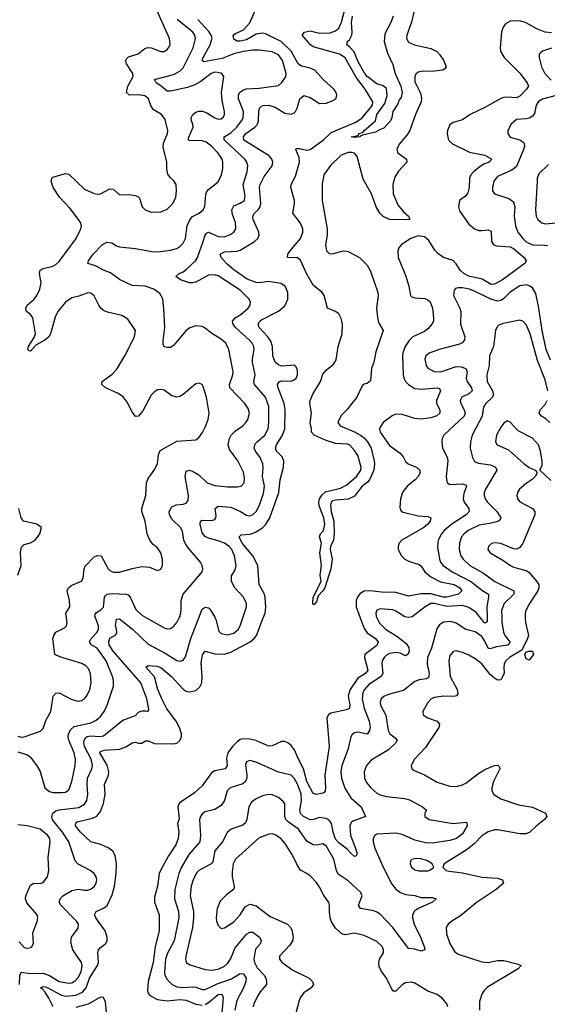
# Model space of a CAD drawing. Header units: inches. Extents: x 1954678 to 2060271, y 904822 to 1016299.
# Tile 27 of 256: x 1964742 to 1968063, y 937566 to 943768. Entities that reach past the tile are written whole.
import ezdxf

# ---------------------------------------------------------------- set-up
doc = ezdxf.new("R2010")
doc.units = ezdxf.units.IN
doc.header["$MEASUREMENT"] = 0
doc.layers.add('B9963', color=7, linetype='Continuous')
doc.layers.add('B9964', color=7, linetype='Continuous')

msp = doc.modelspace()

# ---------------------------------------------------------------- linework, layer by layer
at = {"layer": 'B9963', "color": 5}
for points, elevation in [([(1964730, 939156), (1964790, 939137), (1964810, 939123.5), (1964850, 939069.2), (1964870, 939032.9), (1964900.1, 938930), (1964930, 938906.8), (1964950, 938901.1), (1965010, 938899.8), (1965030, 938903), (1965050, 938916.9), (1965070, 938970.5), (1965089.9, 939070), (1965092.5, 939107.5), (1965084.3, 939150), (1965050.4, 939230), (1965046.8, 939250), (1965049.3, 939270.7), (1965063.5, 939296.5), (1965084.9, 939315.1), (1965190, 939338.9), (1965223.4, 939356.6), (1965250, 939379.3), (1965272.5, 939410), (1965292.5, 939450), (1965331.4, 939570), (1965331.3, 939608.7), (1965325.9, 939630), (1965286.4, 939730), (1965230, 939809.9), (1965191.2, 939830), (1965180.9, 939850), (1965192.4, 939870), (1965229.9, 939910), (1965237.7, 939930), (1965237.9, 939950), (1965218.4, 940000)], 560), ([(1964730, 939254.8), (1964750, 939248.9), (1964770, 939251), (1964873.5, 939286.5), (1964890, 939303), (1964905.6, 939354.4), (1964937.4, 939410), (1964952.3, 939507.7), (1964970, 939526.7), (1964990, 939528.8), (1965070, 939485.5), (1965110, 939474.7), (1965130, 939479.1), (1965149.8, 939490.2), (1965166.8, 939513.2), (1965182.9, 939550), (1965190.6, 939590), (1965187.9, 939647.9), (1965176.6, 939676.7), (1965158.3, 939698.3), (1965133.4, 939713.4), (1964993.8, 939753.8), (1964961.7, 939770), (1964950.8, 939870), (1964955.8, 939890), (1964969.3, 939910.7), (1965023.3, 939936.7), (1965036.2, 939950), (1965039.9, 939970), (1965036.1, 940000)], 580), ([(1964739.7, 937690), (1964741.7, 937750), (1964752.1, 937767.9), (1964810, 937759.6), (1964890, 937762.7), (1964928.3, 937748.3), (1964990, 937708.8), (1965050, 937699.1), (1965070, 937702.3), (1965090, 937713), (1965110, 937734.7), (1965128.7, 937770), (1965135.7, 937810), (1965130.6, 937830), (1965076.8, 937910), (1965063.3, 937956.7), (1965067.1, 937990), (1965110, 938046.4), (1965112.4, 938070), (1965099.8, 938090), (1965000.4, 938190), (1964990.8, 938210), (1964996.5, 938230), (1965013.1, 938250), (1965070, 938283.7), (1965110, 938291.9), (1965150, 938284.3), (1965170, 938284.7), (1965190, 938291.4), (1965211.9, 938310), (1965223.1, 938330), (1965227.2, 938350), (1965223.1, 938370), (1965209.7, 938390), (1965185.1, 938410), (1965110, 938448), (1965091.1, 938470), (1965051.2, 938590), (1965011.8, 938650), (1964948.3, 938728.3), (1964943.7, 938750), (1964950, 938770), (1964970, 938785.2), (1964990, 938792.1), (1965113.4, 938806.6), (1965150, 938827.8), (1965164.5, 938850), (1965170.4, 938889.6), (1965165.7, 938950), (1965169.4, 938990), (1965195.9, 939050), (1965200.2, 939070), (1965190.7, 939110), (1965149.1, 939190), (1965145.3, 939214.7), (1965147.2, 939230), (1965155.7, 939244.3), (1965167.2, 939252.8), (1965190, 939257.4), (1965246.6, 939253.4), (1965270, 939257.4), (1965390, 939355.6), (1965470, 939385.5), (1965490, 939405.3), (1965510, 939414.3), (1965535.1, 939415.1), (1965550, 939410.8), (1965554.8, 939425.2), (1965542.9, 939490), (1965504.9, 939590), (1965329.1, 939790), (1965304.8, 939830), (1965303.4, 939850), (1965310, 939872.2), (1965346, 939894), (1965352.8, 939907.2), (1965351.6, 939930), (1965344.5, 939950), (1965350, 939992.4), (1965370, 939994.2), (1965451.6, 939930), (1965550, 939833.9), (1965658.1, 939778.1), (1965730, 939732.7), (1965751.6, 939728.4), (1965770, 939733.1), (1965785.5, 939754.5), (1965818.2, 939870), (1965868.4, 940000)], 540), ([(1964951.4, 937550), (1964925.4, 937605.4), (1964902.2, 937642.2), (1964883.4, 937663.4), (1964871.6, 937670), (1964890, 937677.7), (1964910, 937673.4), (1965003.8, 937623.8), (1965030, 937617.8), (1965095.3, 937624.8), (1965137.1, 937642.9), (1965160.3, 937670), (1965182, 937730), (1965232, 937810), (1965236.6, 937830), (1965234.3, 937890), (1965238.2, 937910), (1965250, 937924.9), (1965283.5, 937950), (1965291.5, 937968.5), (1965292.2, 937990), (1965279, 938030), (1965221, 938110), (1965212.8, 938130), (1965222.2, 938150), (1965270, 938171.7), (1965292.4, 938187.6), (1965323.5, 938256.5), (1965337.5, 938310), (1965349.9, 938390), (1965350.8, 938450.8), (1965343.2, 938503.2), (1965328.5, 938530), (1965303.5, 938550), (1965252.8, 938572.7), (1965189.2, 938589.2), (1965125.3, 938650), (1965092.6, 938690), (1965094, 938710), (1965104.2, 938715.8), (1965200.5, 938739.5), (1965228.1, 938751.9), (1965250, 938781.2), (1965269.4, 938830), (1965280.2, 938890), (1965274.6, 938950), (1965300.4, 939010), (1965302.4, 939030), (1965293.1, 939073.1), (1965246.6, 939150), (1965250, 939159.5), (1965272.7, 939167.3), (1965370, 939173.9), (1965410, 939188.6), (1965450, 939213.5), (1965470, 939216.3), (1965490, 939211), (1965510, 939212), (1965533.7, 939226.3), (1965550, 939226.7), (1965590, 939208.5), (1965710, 939205.9), (1965730, 939210.9), (1965750, 939226.8), (1965760.2, 939250), (1965761.2, 939270), (1965748.3, 939310), (1965726.1, 939350), (1965668.1, 939428.1), (1965637.1, 939490), (1965612, 939550), (1965589.5, 939629.5), (1965536.2, 939690), (1965550, 939699.5), (1965603.9, 939696.1), (1965630, 939687.4), (1965696.8, 939630), (1965770.1, 939550.1), (1965790, 939538.3), (1965810, 939533.6), (1965850, 939543.5), (1965874.9, 939565.1), (1965888, 939590), (1965890.9, 939630), (1965883.5, 939716.5), (1965892.5, 939767.5), (1965908.4, 939790), (1965970, 939772.8), (1966030, 939771.9), (1966070, 939784.9), (1966192.8, 939850), (1966218, 939870), (1966231.4, 939890), (1966274.7, 940000)], 520), ([(1965539.5, 940000), (1965650, 939936.9), (1965670, 939930.2), (1965690, 939932.7), (1965710, 939944.9), (1965731.6, 939970), (1965746.4, 940000)], 560), ([(1966885.1, 940000), (1966910, 939933.8), (1966930, 939905.3), (1966982.5, 939870), (1966998.6, 939850), (1966990, 939826.4), (1966915.3, 939770), (1966913.1, 939750), (1966933.5, 939670), (1966917.8, 939650), (1966870, 939620.2), (1966822.9, 939550), (1966809.3, 939510), (1966820.1, 939450), (1966816.6, 939430), (1966799.1, 939420.9), (1966700.8, 939399.2), (1966685.3, 939390), (1966675.5, 939370), (1966689.5, 939190), (1966663.4, 939010), (1966667.5, 938930), (1966665.6, 938910), (1966658.8, 938901.2), (1966650, 938895.3), (1966610, 938888), (1966590, 938894.2), (1966548.9, 938970), (1966528.9, 939050), (1966496.4, 939110), (1966470.6, 939170), (1966450, 939196.9), (1966430, 939213.1), (1966410, 939220.8), (1966390, 939221.2), (1966330, 939193.8), (1966310, 939192), (1966227.2, 939227.2), (1966190, 939235.7), (1966150, 939238.1), (1966130, 939233.5), (1966110, 939219.7), (1966081, 939190), (1966052.6, 939150), (1966043.7, 939116.3), (1966047.3, 939070), (1966035.9, 939050), (1965970, 939036.4), (1965950, 939023.9), (1965890, 938941.5), (1965841.9, 938898.1), (1965758.2, 938841.8), (1965745.8, 938830), (1965737.1, 938810), (1965745.8, 938734.2), (1965734.7, 938705.3), (1965742.4, 938650), (1965738.7, 938610), (1965724, 938570), (1965678.4, 938501.6), (1965627, 938410), (1965619.2, 938390), (1965608.1, 938310), (1965590, 938241.2), (1965590.9, 938210), (1965619.4, 938130), (1965618.8, 938030), (1965593.5, 937930), (1965582.1, 937830), (1965550.1, 937710), (1965545.8, 937650), (1965555, 937630), (1965570, 937616.8), (1965610, 937595.7), (1965670, 937587.8), (1965750, 937595.5), (1965790, 937592.6), (1965850, 937567.2), (1965890, 937560.4)], 520), ([(1966990.4, 940000), (1967006, 939966), (1967043.5, 939930), (1967121.3, 939881.3), (1967176.3, 939836.3), (1967192.1, 939812.1), (1967193.8, 939790), (1967187.8, 939772.2), (1967170, 939760.3), (1967137.2, 939777.2), (1967110, 939783.1), (1967070, 939776.6), (1967050, 939765.4), (1967035.1, 939750), (1967024.4, 939730), (1967020.7, 939710), (1967026.7, 939650), (1967017.5, 939630), (1966940.4, 939579.6), (1966911.9, 939550), (1966902.4, 939530), (1966897.2, 939490), (1966910, 939431.7), (1966941.7, 939350), (1966947.2, 939312.8), (1966944.8, 939290), (1966930, 939268.3), (1966870, 939279.8), (1966850, 939276.8), (1966834.6, 939265.4), (1966826.4, 939250), (1966807.5, 939170), (1966768.8, 939071.2), (1966764.2, 939030), (1966767.3, 938990), (1966788.6, 938928.6), (1966826.9, 938866.9), (1966892, 938810), (1966918, 938750), (1966839.5, 938720.5), (1966827.9, 938712.1), (1966819.8, 938690), (1966823.3, 938630), (1966856.4, 938550), (1966866.2, 938513.8), (1966859.6, 938500.4), (1966850, 938497.4), (1966830, 938513.3), (1966803.3, 938543.3), (1966750, 938584), (1966730, 938606.7), (1966714.7, 938650), (1966705.4, 938705.4), (1966690, 938725.8), (1966670, 938736.5), (1966630, 938743.5), (1966590.7, 938729.3), (1966570, 938728.2), (1966527.3, 938750), (1966508.5, 938768.5), (1966505.6, 938790), (1966514.7, 938850), (1966512.6, 938892.6), (1966490, 938953.8), (1966470, 938989.8), (1966450, 939009.8), (1966370, 939029), (1966230, 939091.5), (1966190, 939102.3), (1966170, 939093.3), (1966163.8, 939076.2), (1966171.8, 939010), (1966171.7, 938990), (1966163.8, 938970), (1966145.4, 938954.6), (1966065.7, 938930), (1966048.1, 938910), (1966030.1, 938849.9), (1966010, 938817.7), (1965970, 938793.8), (1965910, 938779.3), (1965892.8, 938767.2), (1965879.2, 938750), (1965873, 938730), (1965879.8, 938630), (1965875, 938590), (1965806.1, 938510), (1965760.9, 938430), (1965743.6, 938390), (1965718.9, 938290), (1965715.9, 938230), (1965741.5, 938150), (1965743.4, 938110), (1965714, 937966), (1965671.2, 937888.8), (1965659.4, 937850), (1965653, 937770), (1965656.1, 937750), (1965670, 937722.4), (1965702.4, 937690), (1965730, 937676.8), (1965770, 937672.4), (1965830, 937676.9), (1965850, 937674.1), (1965890, 937658.8), (1965910, 937658.7), (1965985.5, 937694.5), (1966074, 937726), (1966130, 937760.2), (1966150, 937757.7), (1966166.6, 937730), (1966165.9, 937710), (1966151, 937670), (1966109.2, 937590), (1966096.4, 937530)], 540), ([(1967776.4, 940000), (1967777.7, 939970), (1967787.2, 939910), (1967796.4, 939890), (1967826.8, 939850), (1967818.2, 939830), (1967812.4, 939827.6), (1967743, 939817), (1967704.4, 939804.4), (1967690, 939808.9), (1967670, 939853.6), (1967650, 939883.7), (1967610, 939912.5), (1967550, 939927.4), (1967490, 939966.5), (1967470, 939973.2), (1967450, 939976.3), (1967410, 939972.2), (1967383.6, 939956.4), (1967368.3, 939931.7), (1967334.3, 939810), (1967307.9, 939750), (1967306.5, 939710), (1967319.8, 939650), (1967315.5, 939624.5), (1967303.5, 939616.5), (1967257.3, 939610), (1967230, 939600.3), (1967158.3, 939541.7), (1967061.7, 939518.3), (1967034.1, 939505.9), (1967017.6, 939490), (1967010.2, 939470), (1967012.7, 939450), (1967046.7, 939386.7), (1967060.9, 939290), (1967071.3, 939270), (1967105.2, 939245.2), (1967117.8, 939230), (1967108, 939210), (1967064.4, 939170), (1966955.1, 939104.9), (1966924.7, 939070), (1966909.2, 939030), (1966912.3, 938990), (1966924.2, 938964.2), (1966951.5, 938930), (1966990, 938896.9), (1967010, 938886.2), (1967050, 938874.5), (1967163.4, 938863.4), (1967194.6, 938854.6), (1967278.4, 938810), (1967302.4, 938790), (1967292.4, 938770), (1967292.7, 938750), (1967319.1, 938730), (1967470, 938704.1), (1967550, 938712.9), (1967555.5, 938710), (1967558.3, 938690), (1967530, 938639.8), (1967491.3, 938610), (1967450, 938598.7), (1967338.5, 938581.5), (1967296.8, 938583.2), (1967230, 938599), (1967150, 938636.5), (1967110, 938643.1), (1966990, 938636.8), (1966977.6, 938630), (1966966.7, 938610), (1966967.1, 938590), (1966977.8, 938550), (1967023.7, 938443.7), (1967080.8, 938330), (1967110, 938292), (1967138.9, 938270), (1967170, 938258.5), (1967230, 938252), (1967270, 938239.3), (1967338, 938238), (1967364, 938230), (1967340.4, 938210), (1967249.6, 938170.4), (1967227.8, 938152.2), (1967215.3, 938130), (1967213.6, 938110), (1967224.2, 938070), (1967263.9, 937990), (1967287.9, 937930), (1967291.4, 937908.6), (1967270, 937901), (1967230, 937913.1), (1967190, 937918.7), (1967089.9, 938050), (1967010, 938132.9), (1966990, 938147.4), (1966970, 938155), (1966887.6, 938170), (1966873.5, 938190), (1966897.1, 938250), (1966889.8, 938270), (1966810, 938343.8), (1966746.8, 938386.8), (1966736.3, 938410), (1966720, 938480), (1966670, 938565.3), (1966650, 938575.9), (1966610, 938568.2), (1966590, 938571.6), (1966550, 938594.6), (1966496.1, 938670), (1966433.1, 938713.1), (1966417.1, 938730), (1966409.9, 938750), (1966409.8, 938829.8), (1966402.5, 938842.5), (1966370, 938867.9), (1966330, 938885), (1966307.9, 938887.9), (1966270, 938880.2), (1966230, 938861.4), (1966200.6, 938839.4), (1966183.9, 938810), (1966171.5, 938730), (1966162.6, 938710), (1966145.8, 938694.2), (1966072.4, 938670), (1966048.9, 938651.1), (1966019.3, 938590), (1965970, 938532.3), (1965957.3, 938462.7), (1965947.2, 938450), (1965870, 938408.1), (1965852.7, 938390), (1965832.6, 938350), (1965821.3, 938310), (1965814.4, 938250), (1965835.3, 938150), (1965836.4, 938110), (1965829.1, 938050), (1965786.7, 937870), (1965785.2, 937850), (1965790.3, 937830), (1965814.6, 937814.6), (1965910, 937785), (1965950, 937781.3), (1965990, 937788.2), (1966030, 937806.7), (1966050, 937823), (1966069.5, 937850.5), (1966098.2, 937921.8), (1966171.8, 938010), (1966190, 938019.6), (1966210, 938020.2), (1966251.3, 937990), (1966262, 937970), (1966257.6, 937950), (1966226.5, 937913.5), (1966215.7, 937850), (1966218.8, 937830), (1966235.6, 937795.6), (1966280.1, 937750), (1966291.9, 937730), (1966296.3, 937710), (1966294.5, 937690), (1966256, 937644), (1966234.2, 937610), (1966215.1, 937570), (1966210.9, 937550)], 560), ([(1965971.7, 940000), (1965977, 939990), (1965995.6, 939915.6), (1966010, 939900.8), (1966050, 939893.7), (1966090, 939903.9), (1966118.7, 939930), (1966130, 939950.4), (1966146.5, 940000)], 540), ([(1967924.7, 940000), (1967924.9, 939970), (1967944.4, 939890), (1967938.9, 939870), (1967902.2, 939797.8), (1967824.2, 939750), (1967803, 939730), (1967792.5, 939710), (1967788.9, 939690), (1967792, 939650), (1967770, 939609.7), (1967750, 939607.9), (1967730, 939620.6), (1967704.3, 939644.3), (1967650, 939711.3), (1967610, 939742.6), (1967570, 939766.2), (1967530, 939782.5), (1967490, 939791.9), (1967470, 939788), (1967461.2, 939778.8), (1967450, 939763.7), (1967442.4, 939730), (1967451.1, 939630), (1967495, 939550), (1967499, 939521), (1967491.6, 939508.4), (1967474.5, 939505.5), (1967410, 939507.2), (1967350, 939499.1), (1967330, 939488), (1967310, 939467.4), (1967279.7, 939410), (1967282.6, 939390), (1967308.2, 939370), (1967369.3, 939349.3), (1967384.9, 939330), (1967380.2, 939310), (1967296, 939184), (1967227.2, 939110), (1967206.7, 939070), (1967210.6, 939050), (1967221.5, 939041.5), (1967290, 939012.4), (1967370, 938966), (1967450, 938940.8), (1967490, 938938.5), (1967530, 938948.1), (1967550, 938958.6), (1967623.6, 939016.4), (1967670, 939046), (1967730, 939070.2), (1967752.5, 939072.5), (1967762, 939062), (1967764.2, 939050), (1967725.4, 938970), (1967713, 938930), (1967714.4, 938910), (1967726.9, 938886.9), (1967770, 938860.7), (1967881.6, 938821.6), (1967970, 938808.8), (1968052.7, 938770), (1968060.9, 938750), (1968046, 938730), (1967992.5, 938687.5), (1967954, 938650), (1967930, 938639), (1967890, 938639.9), (1967750, 938665.2), (1967730, 938664.2), (1967690, 938652.2), (1967650, 938627.3), (1967603.1, 938576.9), (1967559.5, 938540.5), (1967414, 938450), (1967406, 938430), (1967426.8, 938410), (1967445.5, 938405.5), (1967530, 938395), (1967650, 938367.4), (1967750, 938360.8), (1967780.7, 938350), (1967788.2, 938330), (1967740.3, 938290), (1967615.4, 938204.6), (1967516, 938124), (1967463.1, 938090), (1967439.5, 938070), (1967427.2, 938050), (1967429.1, 938010), (1967450.2, 937950), (1967479.5, 937899.5), (1967501.4, 937881.4), (1967650, 937833.6), (1967690, 937830.2), (1967750, 937841.3), (1967790, 937841.7), (1967879.9, 937819.9), (1967898, 937810), (1967879.5, 937790), (1967848.7, 937770), (1967686.8, 937673.2), (1967665.9, 937654.1), (1967650.9, 937629.1), (1967636.7, 937583.3), (1967636.6, 937530)], 580), ([(1967684.1, 940000), (1967684.6, 939975.4), (1967670, 939967.1), (1967642.9, 940000)], 540), ([(1964738.8, 937958.8), (1964770, 937924.9), (1964790, 937919.5), (1964810, 937923.1), (1964817.6, 937930), (1964828, 937950), (1964823.5, 938016.5), (1964851.8, 938088.2), (1964854.7, 938110), (1964850.8, 938130), (1964786.2, 938206.2), (1964777, 938230), (1964781, 938250), (1964810, 938316), (1964830, 938330.2), (1964870, 938327.5), (1964890, 938334), (1964917.1, 938370), (1964925.4, 938410), (1964921.5, 938490), (1964934.3, 938590), (1964930.5, 938610), (1964918.4, 938630), (1964869.7, 938670), (1964788.8, 938691.2), (1964730, 938697.2)], 560), ([(1967436.1, 937550), (1967429.8, 937570), (1967403.8, 937603.8), (1967370, 937628.7), (1967310, 937649), (1967230, 937700.3), (1967210, 937706.3), (1967170, 937701.7), (1967150, 937689.8), (1967110, 937648.5), (1967090, 937648), (1967050.5, 937730.4), (1967016.6, 937776.6), (1967004.9, 937804.9), (1967003.1, 937830), (1967007.6, 937850), (1967031.1, 937890), (1967032.2, 937910), (1967024.4, 937930), (1966990, 937962), (1966910, 937999), (1966850, 938013.3), (1966790, 938004.1), (1966770, 938010.6), (1966730, 938045.7), (1966704.9, 938084.9), (1966696.2, 938110), (1966691.1, 938148.9), (1966692.4, 938190), (1966687.5, 938207.5), (1966655.1, 938255.1), (1966630, 938304.2), (1966610, 938332.8), (1966570, 938375.1), (1966550, 938390.9), (1966510, 938411.1), (1966490, 938439.7), (1966456.8, 938510), (1966410, 938581.5), (1966386.4, 938610), (1966350, 938634.2), (1966330, 938640.3), (1966310, 938637.8), (1966250, 938614.5), (1966100.1, 938479.9), (1966085.8, 938450), (1966079.6, 938400.4), (1966078.3, 938370), (1966090.7, 938310), (1966088.6, 938291.4), (1966044.2, 938255.8), (1966004.5, 938215.5), (1965985.5, 938170), (1965978.4, 938110), (1965980.2, 938090), (1965990, 938062), (1966010, 938044.4), (1966030, 938047.4), (1966090, 938086.4), (1966130, 938129.1), (1966160.9, 938179.1), (1966190, 938196.9), (1966230, 938185.9), (1966319, 938119), (1966428.2, 938070), (1966447.2, 938050), (1966454.8, 938034.8), (1966464.2, 937990), (1966461.1, 937970), (1966441.5, 937938.5), (1966377, 937870), (1966376.4, 937850), (1966393.4, 937830), (1966461.3, 937781.3), (1966564.4, 937730), (1966584.9, 937710), (1966590.4, 937690), (1966576.3, 937670), (1966530, 937638), (1966510, 937611.6), (1966500.8, 937590), (1966479.5, 937510)], 580), ([(1965291.4, 937470), (1965281.5, 937581.5), (1965270, 937609.8), (1965250, 937611.2), (1965172.4, 937567.6), (1965094.7, 937545.3)], 520), ([(1965910, 937565.6), (1965930, 937577.3), (1965990, 937628.8), (1966014.4, 937630), (1966023, 937610), (1966014.8, 937510)], 520)]:
    msp.add_lwpolyline(points, dxfattribs=dict(at, elevation=elevation))
at = {"layer": 'B9963', "color": 5, "elevation": 580}
for points in [[(1967950, 939734.3), (1967930, 939742.9), (1967921.6, 939770), (1967923.7, 939776.3), (1967930, 939784.2), (1967945.2, 939790), (1967970, 939790.2), (1967975.6, 939770)], [(1967236.2, 938483.8), (1967210, 938478.4), (1967201.6, 938470), (1967200.3, 938450), (1967208.7, 938430), (1967230, 938413.7), (1967253.3, 938406.7), (1967310, 938407.6), (1967327.7, 938412.3), (1967349.2, 938430), (1967338, 938450), (1967309.3, 938470), (1967270, 938481.5)]]:
    msp.add_lwpolyline(points, close=True, dxfattribs=at)
at = {"layer": 'B9964', "color": 5}
for points, elevation in [([(1965036.1, 940000), (1965032.2, 940030), (1965058.2, 940070), (1965055, 940110), (1965040.8, 940170), (1965048.2, 940190), (1965070, 940206.7), (1965130, 940231.7), (1965140.2, 940250), (1965147.9, 940310), (1965154.7, 940325.3), (1965210, 940384.7), (1965230, 940393.4), (1965253.6, 940390), (1965298.5, 940310), (1965310, 940297.7), (1965330, 940287.1), (1965370, 940287.5), (1965450, 940312.1), (1965510, 940323.2), (1965558.7, 940318.7), (1965610, 940298), (1965630, 940307.3), (1965640.5, 940330), (1965641.3, 940370), (1965631.1, 940410), (1965610, 940442), (1965582.3, 940462.3), (1965559.8, 940490), (1965544.5, 940530), (1965531, 940609), (1965511.4, 940670), (1965510.7, 940690), (1965535.8, 940770), (1965539.5, 940850), (1965550, 940877), (1965588.6, 940930), (1965609.8, 940970), (1965615.9, 941030), (1965624.9, 941055.1), (1965730, 941112.3), (1965850, 941122.4), (1965870, 941136.3), (1965890, 941163), (1965910, 941200.5), (1965928.6, 941250), (1965934.7, 941290), (1965918.5, 941390), (1965896.9, 941456.9), (1965890, 941469.2), (1965870, 941479.3), (1965850, 941475.1), (1965770, 941407.8), (1965750, 941395.1), (1965730, 941389.7), (1965698.8, 941398.8), (1965650, 941433.6), (1965630, 941439.6), (1965610, 941436.2), (1965590, 941424.5), (1965570, 941403.7), (1965515.9, 941304.1), (1965490.3, 941269.7), (1965470, 941269.5), (1965450, 941298), (1965418.7, 941358.7), (1965392, 941392), (1965356.2, 941416.2), (1965282, 941450), (1965259.6, 941470), (1965261.6, 941490), (1965324.6, 941535.4), (1965353.6, 941566.4), (1965403.1, 941650), (1965464.7, 941770), (1965469.7, 941810), (1965422.2, 941882.2), (1965384, 941904), (1965295.1, 941924.9), (1965270, 941936.1), (1965252.4, 941950), (1965239.2, 941970), (1965210, 942029.4), (1965190, 942045.1), (1965170, 942047.6), (1965114.1, 942025.9), (1965070, 942015.5), (1965030, 941988.7), (1964980.9, 941930), (1964964.8, 941895.2), (1964936.4, 941790), (1964925.7, 941770), (1964900.6, 941750), (1964843.1, 941716.9), (1964810, 941680.4), (1964801.3, 941681.3), (1964792, 941690), (1964797.1, 941710), (1964833.6, 941766.4), (1964841, 941790), (1964824.2, 941890), (1964809.7, 941910), (1964783.8, 941930), (1964779.1, 941950), (1964787.8, 941970), (1964832.2, 942007.8), (1964849.9, 942030), (1964867.6, 942070), (1964875.8, 942110), (1964865.7, 942170), (1964870.8, 942189.2), (1964890, 942200.8), (1964950, 942215.2), (1964970, 942224.9), (1964990, 942244.4), (1965096.4, 942390), (1965127.4, 942450), (1965129.7, 942470.3), (1965124.4, 942490), (1965111.6, 942510), (1965058.4, 942578.4), (1964993.1, 942650), (1964953, 942710), (1964939.6, 942750), (1964943.7, 942770), (1964950, 942776.3), (1965030, 942799.5), (1965050, 942795.3), (1965150, 942700.9), (1965210, 942672.7), (1965230, 942668.9), (1965250, 942671.7), (1965310, 942701.5), (1965330, 942699.5), (1965370, 942664.2), (1965427.3, 942667.3), (1965470, 942660.4), (1965490.8, 942650), (1965498.4, 942638.4), (1965513.4, 942590), (1965520.3, 942580.3), (1965531, 942570), (1965570, 942556.4), (1965630, 942557), (1965670, 942574.9), (1965706.6, 942610), (1965724, 942650), (1965729.7, 942690), (1965725.6, 942730), (1965712.7, 942752.7), (1965690, 942772.7), (1965674.5, 942794.5), (1965667.2, 942827.3), (1965668.5, 942871.5), (1965644.9, 942964.9), (1965646.5, 942990), (1965672.4, 943050), (1965674.8, 943070), (1965658.3, 943138.3), (1965633.3, 943170), (1965582.7, 943202.7), (1965567.5, 943227.5), (1965552.9, 943270), (1965530, 943289), (1965490, 943295.6), (1965432.6, 943292.6), (1965414.2, 943310), (1965422.8, 943350), (1965456, 943410), (1965453.8, 943430), (1965414.8, 943490), (1965408.7, 943510), (1965416.2, 943523.8), (1965426.9, 943533.1), (1965487.4, 943552.6), (1965530, 943587.2), (1965547.7, 943592.3), (1965570, 943590.2), (1965630, 943567.9), (1965650, 943567.7), (1965670, 943579.5), (1965682.5, 943597.5), (1965688, 943612), (1965685.5, 943650), (1965593.4, 943850)], 580), ([(1966274.7, 940000), (1966286.5, 940030), (1966292.1, 940067.9), (1966287.6, 940130), (1966281.8, 940150), (1966249.9, 940210), (1966241.4, 940330), (1966208.3, 940390), (1966143.1, 940470), (1966123.5, 940510), (1966136.4, 940523.6), (1966192, 940528), (1966222.4, 940537.6), (1966270, 940566.7), (1966290, 940586.6), (1966316.9, 940630), (1966372.6, 940790), (1966381.5, 940870), (1966403.2, 940950), (1966404.4, 940990), (1966394.6, 941014.6), (1966358, 941050), (1966351.9, 941070), (1966359.3, 941090), (1966395.8, 941150), (1966409.9, 941190), (1966413.8, 941310), (1966406.2, 941350), (1966368.3, 941450), (1966365.6, 941470), (1966374.1, 941485.9), (1966390, 941493.7), (1966450, 941491), (1966470, 941498.8), (1966481.2, 941510), (1966489.8, 941530), (1966490, 941558), (1966482, 941582), (1966472.1, 941592.1), (1966390, 941586.5), (1966370, 941593.6), (1966349.9, 941609.9), (1966334.3, 941650), (1966332.1, 941710), (1966323, 941743), (1966304.6, 941770), (1966248.4, 941830), (1966242, 941850), (1966253.5, 941870), (1966263.2, 941876.8), (1966370, 941931.7), (1966410, 941965.2), (1966430, 942008), (1966430.4, 942050), (1966412.2, 942090), (1966385.7, 942105.7), (1966310, 942118.4), (1966250.5, 942109.5), (1966230, 942111.7), (1966174.3, 942134.3), (1966090, 942192.3), (1966047.9, 942227.9), (1966010.9, 942270), (1966004.2, 942290), (1966030, 942305.8), (1966110, 942309.7), (1966130, 942316.9), (1966218.8, 942370), (1966240.3, 942390), (1966249, 942410), (1966247, 942430), (1966211.2, 942510), (1966208.8, 942530), (1966218.8, 942550), (1966242.5, 942570), (1966256.1, 942590), (1966259.7, 942610), (1966252, 942710), (1966255.2, 942730), (1966280.7, 942779.3), (1966331.7, 942848.3), (1966335.9, 942870), (1966329.8, 942890), (1966312.2, 942910), (1966162.6, 943002.6), (1966153.6, 943010), (1966151.1, 943030), (1966165.2, 943050), (1966221.7, 943090), (1966239, 943110), (1966245, 943130), (1966246.7, 943190), (1966251.3, 943210), (1966270, 943226.4), (1966310, 943229.6), (1966350, 943216.4), (1966410, 943178.7), (1966450, 943172.8), (1966470, 943181.2), (1966478, 943190), (1966489.3, 943210.7), (1966505.6, 943270), (1966530, 943290.1), (1966570, 943278.8), (1966630, 943239.1), (1966670, 943243), (1966705.2, 943254.8), (1966731.3, 943270), (1966739.1, 943290), (1966734.2, 943310), (1966719.8, 943330), (1966651.7, 943391.7), (1966598.9, 943450), (1966570, 943462.5), (1966515, 943475), (1966494.9, 943490), (1966451.2, 943570), (1966388.1, 943630), (1966290, 943678.5), (1966270, 943683.6), (1966230, 943677.3), (1966170, 943640.4), (1966130, 943631.9), (1966110, 943632.8), (1966090, 943645.1), (1966086.4, 943670), (1966099.6, 943680.4), (1966150, 943703.2), (1966190.9, 943749.1), (1966226.6, 943830)], 520), ([(1967226.4, 943833.6), (1967207.5, 943752.5), (1967179, 943670), (1967176, 943650), (1967190, 943626.9), (1967227.3, 943610), (1967330, 943586.7), (1967366.8, 943566.8), (1967387, 943547), (1967410, 943512.4), (1967426.4, 943470), (1967420.4, 943459.6), (1967406, 943450), (1967356.1, 943443.9), (1967270, 943441.6), (1967250, 943437.3), (1967235.5, 943424.5), (1967229.5, 943410), (1967230, 943376.3), (1967265.8, 943305.8), (1967271.6, 943271.6), (1967268.6, 943250), (1967232.5, 943170), (1967197.6, 943070), (1967179.5, 943040.5), (1967130, 942984.6), (1967115.3, 942950), (1967121.6, 942930), (1967175.7, 942890), (1967178.4, 942870), (1967125.6, 942814.4), (1967103.5, 942776.5), (1967090.9, 942730), (1967092.1, 942670), (1967122.1, 942602.1), (1967158.4, 942558.4), (1967189.2, 942530), (1967197.4, 942510), (1967173.5, 942506.5), (1967069.3, 942509.3), (1967030, 942528), (1967008.6, 942550), (1966984.7, 942590), (1966955.9, 942670), (1966904.2, 942764.2), (1966865.9, 942905.9), (1966850, 942926.9), (1966831.8, 942931.8), (1966810, 942930.6), (1966766.3, 942913.7), (1966698.9, 942850), (1966657, 942790), (1966646.5, 942733.5), (1966645.7, 942630), (1966677, 942450), (1966677.2, 942410), (1966665.9, 942350), (1966672.2, 942312.2), (1966690, 942295.9), (1966710, 942292.4), (1966770, 942309), (1966790, 942311.3), (1966810, 942307), (1966879.8, 942270), (1966930, 942221.5), (1966950, 942184.4), (1966996.1, 942050), (1966998.4, 942030), (1966988.1, 941950), (1966993.1, 941893.1), (1967001, 941861), (1967028.9, 941810), (1966983.1, 941676.9), (1966970.6, 941610), (1966956.4, 941570), (1966950, 941492.7), (1966930, 941476.2), (1966910, 941472.3), (1966897.3, 941462.7), (1966864.9, 941390), (1966800.4, 941310), (1966764.8, 941275.2), (1966743.8, 941230), (1966759.5, 941210), (1966850, 941172.8), (1966886.9, 941150), (1966910, 941133.7), (1966931.8, 941110), (1966954.4, 941070), (1966972.5, 940990), (1966976.1, 940970), (1966970.4, 940930), (1966944, 940870), (1966930, 940853.7), (1966898.3, 940830), (1966850, 940767.5), (1966810, 940748), (1966730, 940742.3), (1966710, 940737.1), (1966702.2, 940730), (1966697.4, 940710), (1966702.6, 940670), (1966719.5, 940610), (1966722, 940530), (1966716.3, 940490), (1966698.2, 940450), (1966696.8, 940430), (1966709.3, 940370), (1966700.1, 940310), (1966662.4, 940190), (1966650.1, 940169.9), (1966621, 940139), (1966610, 940102), (1966595.5, 940084.5), (1966590, 940084.5), (1966587.2, 940090), (1966589.8, 940130), (1966639.1, 940230), (1966633.8, 940270), (1966642, 940330), (1966630.8, 940410), (1966641.5, 940470), (1966628.2, 940510), (1966634.5, 940530), (1966655.1, 940550), (1966662.2, 940590), (1966657.1, 940630), (1966626.8, 940706.7), (1966624.7, 940730), (1966629.9, 940750), (1966645.1, 940774.9), (1966666.9, 940793.1), (1966762, 940818), (1966801.5, 940838.5), (1966861.1, 940890), (1966888.4, 940930), (1966891.8, 940950), (1966870, 941022), (1966850, 941054), (1966817.2, 941090), (1966805.2, 941094.8), (1966730, 941098.5), (1966670, 941117), (1966596.2, 941150), (1966577.7, 941170), (1966578, 941190), (1966569.4, 941229.4), (1966579.2, 941290), (1966568.4, 941350), (1966570.5, 941370), (1966587.9, 941410), (1966636.3, 941490), (1966650, 941534.7), (1966670, 941561), (1966719.7, 941600.3), (1966734.5, 941625.5), (1966746.6, 941710), (1966771.2, 941788.8), (1966773.4, 941850), (1966765.9, 941885.9), (1966750, 941914.5), (1966730, 941929.8), (1966679.5, 941950), (1966658.2, 942030), (1966645.1, 942050), (1966590, 942095.5), (1966550, 942164), (1966510, 942253.6), (1966490, 942268.9), (1966427.2, 942270), (1966428.7, 942290), (1966441.5, 942310), (1966510.3, 942389.7), (1966523.3, 942430), (1966523.1, 942450), (1966510, 942487), (1966461.8, 942550), (1966471.5, 942608.5), (1966470.7, 942630), (1966448.9, 942710), (1966451.4, 942730), (1966477.4, 942782.6), (1966502.9, 942870), (1966500.4, 942900.4), (1966479.2, 942950), (1966483.1, 942956.9), (1966503.2, 942956.8), (1966550, 942945.5), (1966570, 942951.2), (1966652.2, 943010), (1966702.9, 943057.1), (1966858.5, 943121.5), (1966896.6, 943150), (1966947.2, 943210), (1966962.2, 943230), (1966965.7, 943250), (1966916.6, 943330), (1966861.3, 943401.3), (1966790, 943527.3), (1966755, 943550), (1966590, 943596.5), (1966572.1, 943610), (1966519, 943670), (1966534, 943690), (1966570, 943697), (1966630, 943682.8), (1966695.2, 943684.8), (1966730, 943696.9), (1966750, 943713.9), (1966767.4, 943752.7), (1966788.5, 943831.5)], 480), ([(1967092, 943790), (1967077.4, 943750), (1967040.8, 943679.2), (1967036.6, 943630), (1967056.1, 943556.1), (1967090, 943484.7), (1967104.9, 943430), (1967141.3, 943350), (1967150.3, 943309.7), (1967143, 943277), (1967130, 943264), (1967121.3, 943238.7), (1967090.4, 943190), (1967085.3, 943150), (1967077, 943130), (1967034.4, 943085.6), (1967010, 943076.9), (1966981, 943059), (1966899.8, 943040.2), (1966884.7, 943035.3), (1966884.7, 943030), (1966850, 943026.6), (1966829.3, 943030), (1966864.1, 943035.9), (1966877.2, 943042.8), (1966877.2, 943050), (1966902.7, 943057.3), (1966909.7, 943070), (1966980.5, 943130), (1966988.9, 943170), (1967039.9, 943240.1), (1967055.7, 943290), (1967050, 943334.5), (1967030, 943351.5), (1966990, 943364.2), (1966929.9, 943410), (1966910, 943435.8), (1966870, 943505.6), (1966846.3, 943566.3), (1966817.9, 943597.9), (1966800.4, 943610), (1966805.4, 943630), (1966818.4, 943641.6), (1966832.9, 943670), (1966835.5, 943690), (1966830.7, 943750.7), (1966835.7, 943790)], 460), ([(1965746.4, 940000), (1965751.3, 940010), (1965758.3, 940050), (1965759.1, 940110), (1965771.1, 940148.9), (1965881.3, 940278.7), (1965889.8, 940290.2), (1965893.6, 940310), (1965890.6, 940330), (1965879.8, 940350), (1965801.6, 940441.6), (1965785.8, 940465.8), (1965775.8, 940490), (1965765.6, 940545.6), (1965753, 940570), (1965700.5, 940620.5), (1965685.1, 940650), (1965683.5, 940670), (1965700, 940700), (1965727.1, 940712.9), (1965770, 940716.8), (1965790, 940723.5), (1965801.5, 940738.5), (1965803.4, 940770), (1965782.9, 940890), (1965790, 940923.8), (1965810, 940931.2), (1965830, 940924.2), (1965870, 940900.6), (1965922.8, 940850), (1965970, 940834.6), (1966050, 940825), (1966113.5, 940826.5), (1966135.1, 940830), (1966155.6, 940850), (1966157.4, 940882.6), (1966150, 940917), (1966114, 940990), (1966061.7, 941061.7), (1966053.6, 941090), (1966061.9, 941130), (1966072.8, 941150), (1966101, 941179), (1966145.6, 941210), (1966165.8, 941230), (1966178, 941250), (1966187.9, 941290), (1966179.9, 941319.9), (1966159.8, 941350), (1966064.7, 941450), (1966062.5, 941470), (1966082.8, 941530), (1966085, 941550), (1966058.3, 941690), (1966038.8, 941730), (1966010, 941755.8), (1965951.9, 941791.9), (1965910, 941825.7), (1965890, 941835.4), (1965850, 941839.7), (1965812.7, 941827.3), (1965790, 941809.7), (1965710, 941714.7), (1965690, 941704), (1965670, 941702.6), (1965650, 941707.8), (1965644.4, 941724.4), (1965644.5, 941744.5), (1965655.5, 941830), (1965649.3, 941949.3), (1965642, 942010), (1965622.9, 942042.9), (1965585.1, 942070), (1965531.3, 942088.7), (1965450, 942093.6), (1965370, 942131.8), (1965312.4, 942172.4), (1965270, 942189.5), (1965218.2, 942218.2), (1965171.5, 942231.5), (1965174, 942250), (1965204.5, 942290), (1965260.5, 942350), (1965290, 942366.2), (1965322.1, 942362.1), (1965350, 942343.5), (1965370, 942338.2), (1965470, 942326.1), (1965572.4, 942307.6), (1965613.5, 942306.5), (1965690, 942316), (1965730, 942327.6), (1965750, 942339.5), (1965770, 942360.4), (1965784.5, 942390), (1965795.5, 942470), (1965811.7, 942508.3), (1965830, 942528.8), (1965871.2, 942550), (1965896.1, 942570), (1965907.4, 942592.6), (1965912.6, 942667.4), (1965918, 942682), (1965930, 942698.7), (1965990, 942746.7), (1966011.5, 942790), (1966021, 942830), (1966020.6, 942870), (1966016.1, 942890), (1965989.9, 942930), (1965950, 942970.5), (1965915.8, 942995.8), (1965890, 943003.9), (1965810, 943006.2), (1965805.1, 943010), (1965804.4, 943024.4), (1965833.7, 943090), (1965832.4, 943110), (1965822.8, 943130), (1965820.3, 943150), (1965831.8, 943170), (1965850, 943185.2), (1965870, 943192.1), (1965891.7, 943191.7), (1965920.5, 943180.5), (1965970, 943148.7), (1965990, 943142.3), (1966010, 943142.8), (1966024.2, 943155.8), (1966030.6, 943170), (1966030.6, 943190), (1966016.5, 943256.5), (1966011.7, 943310), (1966026.9, 943410), (1966012.1, 943432.1), (1965970, 943437), (1965947.9, 943430), (1965881.9, 943378.1), (1965843.1, 943356.9), (1965798.5, 943341.5), (1965690, 943317.9), (1965670, 943317.9), (1965630, 943352.2), (1965600.4, 943370), (1965590, 943391.3), (1965710, 943421.9), (1965750, 943444.1), (1965770, 943463.8), (1965834.1, 943590), (1965847.7, 943650), (1965843.7, 943670), (1965831.8, 943690), (1965733.6, 943770)], 560), ([(1966146.5, 940000), (1966169.8, 940070), (1966169.1, 940090), (1966151.2, 940130), (1966096.4, 940190), (1966074, 940230), (1966075.6, 940264.4), (1966097.4, 940302.6), (1966103.5, 940330), (1966093.4, 940390), (1966076.3, 940430), (1966059.4, 940450), (1966030, 940470.4), (1965990, 940486.4), (1965930, 940501.9), (1965910, 940512.3), (1965890, 940536.4), (1965877, 940590), (1965879.1, 940610), (1965890, 940616.3), (1965950, 940614), (1965970, 940620.3), (1965977.2, 940630), (1965977.7, 940642.3), (1965971.2, 940690), (1965990, 940703.6), (1966070, 940697.9), (1966130.9, 940670.9), (1966170, 940648), (1966190, 940643), (1966210, 940651), (1966230, 940671.1), (1966250, 940706), (1966276.5, 940783.5), (1966283, 940830), (1966269.9, 940890), (1966275, 940950), (1966272.6, 940970), (1966255.4, 941010), (1966225.7, 941050), (1966218.5, 941070), (1966224.5, 941095.5), (1966235.8, 941110), (1966285.5, 941150), (1966305.5, 941190), (1966309.9, 941230.1), (1966310, 941332.3), (1966289.9, 941390), (1966220.7, 941470), (1966215.3, 941490), (1966223.4, 941530), (1966206.6, 941610), (1966206.4, 941630), (1966217.3, 941690), (1966215.2, 941710), (1966205.8, 941730), (1966187.3, 941750), (1966099.5, 941830), (1966085, 941850), (1966081.4, 941870), (1966098.5, 941890), (1966132.8, 941910), (1966179.3, 941950), (1966191.9, 941970), (1966194.2, 941990), (1966184.2, 942010), (1966130, 942063.5), (1965990, 942154.4), (1965970, 942160.8), (1965930, 942157.8), (1965850, 942115.1), (1965830, 942109.6), (1965810, 942109.6), (1965754, 942130), (1965724.5, 942150), (1965744.5, 942170), (1965770, 942180.6), (1965790, 942195.1), (1965849.3, 942250), (1965860.9, 942270), (1965897.6, 942370), (1965908.4, 942411.6), (1965916.9, 942423.1), (1965930, 942429.2), (1965990, 942403.2), (1966030, 942401.1), (1966070, 942416.1), (1966089.7, 942430), (1966101.5, 942450), (1966099.4, 942490), (1966081.1, 942541.1), (1966077.6, 942570), (1966090, 942594.5), (1966130, 942611.9), (1966156.2, 942630), (1966161.5, 942658.5), (1966148.4, 942730), (1966173.4, 942810), (1966177, 942850), (1966172.4, 942870), (1966158.8, 942890), (1966028.1, 943011.9), (1966029.7, 943030), (1966070, 943054.7), (1966107.9, 943090), (1966138.6, 943130), (1966147.8, 943150), (1966150.9, 943190), (1966119.6, 943270), (1966118.1, 943290), (1966126.3, 943310), (1966150, 943326.8), (1966170, 943332.1), (1966250, 943336.8), (1966370, 943354.4), (1966389.7, 943370), (1966410, 943398.7), (1966416.5, 943410), (1966418.1, 943430), (1966395.3, 943510), (1966370, 943547.5), (1966330, 943564.6), (1966250, 943576.2), (1966210, 943576.4), (1966150, 943567.5), (1966090, 943552.6), (1966015.7, 943524.3), (1965901.7, 943501.7), (1965889.9, 943509.9), (1965896.2, 943530), (1965939.7, 943610), (1965953.1, 943650), (1965947.7, 943670), (1965932.5, 943692.5), (1965862.4, 943770)], 540), ([(1968090, 943684.1), (1968050, 943689.4), (1967998, 943710), (1967930, 943748.7), (1967890, 943760.4), (1967830, 943758), (1967799.2, 943740.8), (1967782.5, 943717.5), (1967775, 943690), (1967766.3, 943590), (1967768.8, 943568.8), (1967792.4, 943530), (1967890.5, 943430.5), (1967936.8, 943370), (1967943.8, 943350), (1967932.9, 943330), (1967890, 943287.2), (1967870, 943274.9), (1967810, 943279.6), (1967790, 943278.4), (1967770, 943270.7), (1967670, 943213.8), (1967577.1, 943170), (1967530, 943137.4), (1967470, 943121.3), (1967450, 943105.1), (1967434.9, 943070), (1967432.8, 943050), (1967438.5, 943018.5), (1967445.1, 943005.1), (1967466, 942986), (1967573, 942933), (1967670, 942913.6), (1967713.7, 942890), (1967697, 942870), (1967662.2, 942857.8), (1967637.9, 942842.1), (1967597.7, 942810), (1967581.4, 942790), (1967573.2, 942770), (1967572, 942710), (1967562.8, 942677.2), (1967550, 942659.2), (1967511.4, 942628.6), (1967504, 942590), (1967510, 942563.8), (1967570, 942479.5), (1967604.9, 942450), (1967630, 942441.1), (1967650, 942439.7), (1967690, 942444.9), (1967710, 942436.3), (1967711.8, 942371.8), (1967724.9, 942350), (1967744.2, 942344.2), (1967830, 942337.2), (1967850, 942326.9), (1967917.3, 942270), (1967929.4, 942250), (1967924.7, 942235.3), (1967782.1, 942130), (1967730, 942102.7), (1967710, 942100.4), (1967654, 942134), (1967570, 942153.3), (1967537.1, 942170), (1967515.1, 942190), (1967490, 942230.5), (1967470.7, 942250.7), (1967410, 942270.9), (1967374.6, 942294.6), (1967355.9, 942315.9), (1967317.2, 942377.2), (1967290, 942399.6), (1967250, 942406.3), (1967203.2, 942390), (1967142.8, 942350), (1967127.9, 942330), (1967121.8, 942310), (1967125.2, 942270), (1967173.1, 942153.1), (1967192.1, 942090), (1967202.4, 942030), (1967210, 942022), (1967230, 942015.2), (1967291.3, 942011.3), (1967310, 942003.8), (1967326, 941990), (1967341.3, 941950), (1967346.2, 941890), (1967346.3, 941870), (1967335.8, 941850), (1967310, 941819.8), (1967290, 941804.4), (1967216.6, 941770), (1967193.5, 941746.5), (1967168.4, 941710), (1967154.2, 941670), (1967151.9, 941650), (1967154.8, 941530), (1967159, 941510), (1967169.4, 941490), (1967189.3, 941470), (1967230, 941445.7), (1967270, 941441.5), (1967370.1, 941450.1), (1967384.9, 941444.9), (1967391, 941430), (1967366.1, 941370), (1967366.6, 941350), (1967386, 941310), (1967387.2, 941290), (1967367.4, 941272.6), (1967330, 941260.2), (1967269.1, 941250.9), (1967230, 941256), (1967150, 941280.1), (1967110, 941282.4), (1967086.8, 941273.2), (1967030, 941231.1), (1967010, 941202.4), (1967007, 941190), (1967010.5, 941170), (1967070, 941085), (1967137.8, 941037.8), (1967155.4, 941015.4), (1967170, 940986), (1967187.2, 940970), (1967239.3, 940950), (1967260.8, 940930), (1967260.2, 940910), (1967249.3, 940890), (1967230.5, 940869.5), (1967180.6, 940830), (1967150.9, 940790), (1967139.5, 940750), (1967134.9, 940694.9), (1967139.1, 940679.1), (1967147.9, 940667.9), (1967163.1, 940663.1), (1967250, 940643.5), (1967310, 940638.4), (1967330.3, 940630), (1967326.7, 940610), (1967311, 940590), (1967286.5, 940570), (1967148.2, 940490), (1967131.2, 940470), (1967123.2, 940450), (1967123.6, 940430), (1967144.4, 940390), (1967166.5, 940370), (1967194.7, 940354.7), (1967257.1, 940337.1), (1967270, 940325.2), (1967292.8, 940290), (1967330, 940258.7), (1967390, 940226.7), (1967475.9, 940210), (1967512.3, 940190), (1967524.7, 940170), (1967504.9, 940150), (1967430, 940130.7), (1967410, 940131.3), (1967330, 940152.2), (1967268.8, 940151.1), (1967190, 940137.9), (1967110, 940159.2), (1967018.6, 940161.4), (1966949, 940171), (1966910, 940168.6), (1966885.9, 940154.1), (1966870, 940134.2), (1966859.2, 940110), (1966858.8, 940070), (1966885.1, 940000)], 520), ([(1968090, 943588.2), (1968033.4, 943570), (1968019.9, 943560.1), (1968012, 943550), (1968011.3, 943530), (1968026.6, 943470), (1968047.1, 943430), (1968087, 943387)], 540), ([(1968110, 943287.4), (1968033.2, 943266.8), (1968007.8, 943252.2), (1967993.9, 943230), (1967982.1, 943177.9), (1967970, 943159.4), (1967950, 943148.5), (1967930, 943144.3), (1967870, 943139.3), (1967836, 943110), (1967815.3, 943070), (1967814, 943050), (1967828.4, 943028.4), (1967890, 943011.9), (1967910, 942998.5), (1967916.9, 942990), (1967919.8, 942970), (1967914, 942950), (1967870, 942843.5), (1967839.6, 942820.4), (1967750, 942779.2), (1967727.1, 942750), (1967717.8, 942710), (1967718, 942690), (1967731.5, 942671.5), (1967821.3, 942641.3), (1967850, 942620.3), (1967858.3, 942590), (1967853.9, 942530), (1967863.2, 942470), (1967877.8, 942430), (1967910, 942389.4), (1967930, 942369.4), (1967970, 942349.5), (1968048.6, 942348.6), (1968065.5, 942345.5)], 540), ([(1968070, 942856.8), (1968010, 942796.3), (1968000.2, 942770), (1967998.4, 942750), (1967989.4, 942569.4), (1967993.8, 942530), (1968003.2, 942510), (1968028.4, 942488.4), (1968050, 942483), (1968190, 942494.6)], 560), ([(1968083, 941623), (1968056.7, 941690), (1968030, 941809.6), (1968009, 941950), (1967990, 942042.9), (1967970, 942078.4), (1967950, 942092.4), (1967930, 942098.2), (1967890, 942090.6), (1967830, 942051.6), (1967788.2, 942010), (1967770, 941999), (1967750, 941995.4), (1967706.7, 942006.7), (1967610, 942056.3), (1967574, 942070), (1967530, 942078.9), (1967501.2, 942078.8), (1967485.7, 942074.3), (1967476.2, 942063.8), (1967472.8, 942030), (1967513.2, 941950), (1967517.8, 941930), (1967516.5, 941850), (1967543.6, 941770), (1967541.5, 941750), (1967526.9, 941733.1), (1967510, 941723.1), (1967390, 941693.5), (1967324.4, 941670), (1967298.5, 941650), (1967292.8, 941630), (1967300.2, 941590), (1967310, 941574), (1967350, 941551), (1967392.7, 941550), (1967490, 941583.5), (1967521.3, 941581.3), (1967550.1, 941570.1), (1967557.8, 941550), (1967552.8, 941510), (1967558.4, 941490), (1967585.5, 941450), (1967589.2, 941430), (1967569, 941411), (1967526, 941390), (1967513.7, 941370), (1967518, 941350), (1967539.8, 941310), (1967545.3, 941290), (1967538.7, 941270), (1967411.4, 941150), (1967400.7, 941130), (1967398.2, 941110), (1967403.9, 941070), (1967433.1, 941013.1), (1967437.8, 940990), (1967426.4, 940890), (1967430, 940858.8), (1967434.9, 940850), (1967450, 940840.9), (1967530, 940844.5), (1967550, 940837.6), (1967553.7, 940830), (1967537, 940783), (1967533, 940750), (1967538.8, 940730), (1967569.4, 940690), (1967570.8, 940670), (1967551.8, 940650), (1967462, 940590), (1967414.3, 940550), (1967396.8, 940530), (1967376.2, 940490), (1967371.8, 940448.2), (1967383.5, 940370), (1967391.6, 940350), (1967407.7, 940330), (1967463.5, 940290), (1967586.4, 940226.4), (1967650, 940175.7), (1967692.3, 940150), (1967693.2, 940130), (1967682.7, 940070), (1967684.1, 940000)], 540), ([(1968066.7, 941430), (1968050, 941499.3), (1968001.2, 941621.2), (1967955.9, 941790), (1967930, 941848.3), (1967910, 941868.5), (1967890, 941875.3), (1967785.7, 941854.3), (1967757.2, 941842.8), (1967746.6, 941833.4), (1967736.1, 941810), (1967724.5, 941710), (1967699, 941650), (1967696.9, 941590), (1967682.8, 941530), (1967684.5, 941490), (1967717.5, 941430), (1967723.8, 941410), (1967718.4, 941390), (1967676.1, 941350), (1967662.5, 941330), (1967652.2, 941270), (1967590.8, 941150), (1967579.8, 941110), (1967576.6, 941070), (1967592.9, 941010), (1967605.7, 940985.7), (1967630, 940974.8), (1967705.1, 940965.1), (1967737.2, 940950), (1967744.5, 940930), (1967673.2, 940810), (1967666.7, 940790), (1967666.3, 940770), (1967672.1, 940750), (1967685.6, 940730), (1967745.7, 940670), (1967770.2, 940629.8), (1967763.5, 940616.5), (1967752.3, 940607.7), (1967710, 940595.9), (1967634.9, 940585.1), (1967564.5, 940550), (1967539.7, 940530), (1967524, 940510), (1967510.8, 940470), (1967508.7, 940430), (1967518.2, 940390), (1967532.7, 940370), (1967576, 940330), (1967662.4, 940282.4), (1967733, 940230), (1967852.2, 940170), (1967852.3, 940150), (1967791.7, 940090), (1967774.4, 940045.6), (1967776.4, 940000)], 560), ([(1968078.4, 941230), (1968053.9, 941253.9), (1968026, 941270), (1968012.3, 941290), (1968019.1, 941310), (1968050, 941343.2), (1968063.2, 941370)], 560), ([(1968085.2, 940865.2), (1968015.3, 940930), (1968030, 940962), (1968031.3, 940988.7), (1968020.9, 941050), (1968007.4, 941090), (1967970, 941132), (1967879.1, 941179.1), (1967830, 941233.2), (1967810, 941240.9), (1967790, 941226.6), (1967770, 941200.9), (1967742.8, 941150), (1967736.5, 941110), (1967748.5, 941090), (1967818.1, 941058.1), (1967918.4, 940970), (1967950, 940947), (1967986, 940930), (1967996.9, 940916.9), (1967998, 940910), (1967987.7, 940890), (1967968.9, 940871.1), (1967930, 940846), (1967888.8, 940810), (1967874.9, 940790), (1967870.3, 940770), (1967874.9, 940750), (1967890, 940730.4), (1967969.3, 940689.3), (1967984.2, 940670), (1967984, 940650), (1967910.1, 940469.9), (1967890, 940443.1), (1967870, 940433.5), (1967850, 940434.5), (1967770, 940468.4), (1967730, 940473.1), (1967711.6, 940468.4), (1967701, 940459), (1967692.4, 940450), (1967688.9, 940430), (1967702.4, 940410), (1967784.2, 940364.2), (1967830.5, 940330), (1967850, 940320.2), (1967930, 940299), (1967947.9, 940287.9), (1967998, 940230), (1968009.2, 940210), (1968010.2, 940190), (1968004.3, 940170), (1967951.1, 940090), (1967929.3, 940050), (1967924.5, 940030), (1967924.7, 940000)], 580), ([(1964729.7, 940270), (1964749.8, 940330), (1964746.5, 940413.5), (1964753.6, 940446.4), (1964770, 940462.4), (1964810, 940471.8), (1964838.7, 940490), (1964868.2, 940530), (1964878.7, 940570), (1964849.8, 940589.8), (1964766, 940610), (1964751.3, 940631.3), (1964736.3, 940690)], 620), ([(1965218.4, 940000), (1965214.5, 940010), (1965216.5, 940023.5), (1965225.2, 940034.8), (1965253.3, 940050), (1965270, 940068.3), (1965276.3, 940130), (1965280.9, 940139.1), (1965291.5, 940148.5), (1965326, 940154), (1965410.1, 940150.1), (1965425.4, 940145.4), (1965438, 940130), (1965471.9, 940051.9), (1965510, 940016.9), (1965539.5, 940000)], 560), ([(1965868.4, 940000), (1965890, 940055.9), (1965910, 940068.2), (1965930, 940062.4), (1965936.2, 940056.2), (1965950, 940040.8), (1965971.7, 940000)], 540), ([(1967642.9, 940000), (1967614.5, 940034.4), (1967570, 940065.9), (1967530, 940078.7), (1967430, 940072.4), (1967350, 940091.4), (1967330, 940089.9), (1967295, 940070), (1967212.7, 940007.3), (1967190, 940002.5), (1967167, 940007), (1967110, 940042.3), (1967090, 940049.9), (1967010, 940056.5), (1966990, 940049.6), (1966983.2, 940030), (1966985.7, 940010), (1966990.4, 940000)], 540)]:
    msp.add_lwpolyline(points, dxfattribs=dict(at, elevation=elevation))

doc.saveas('drawing.dxf')
